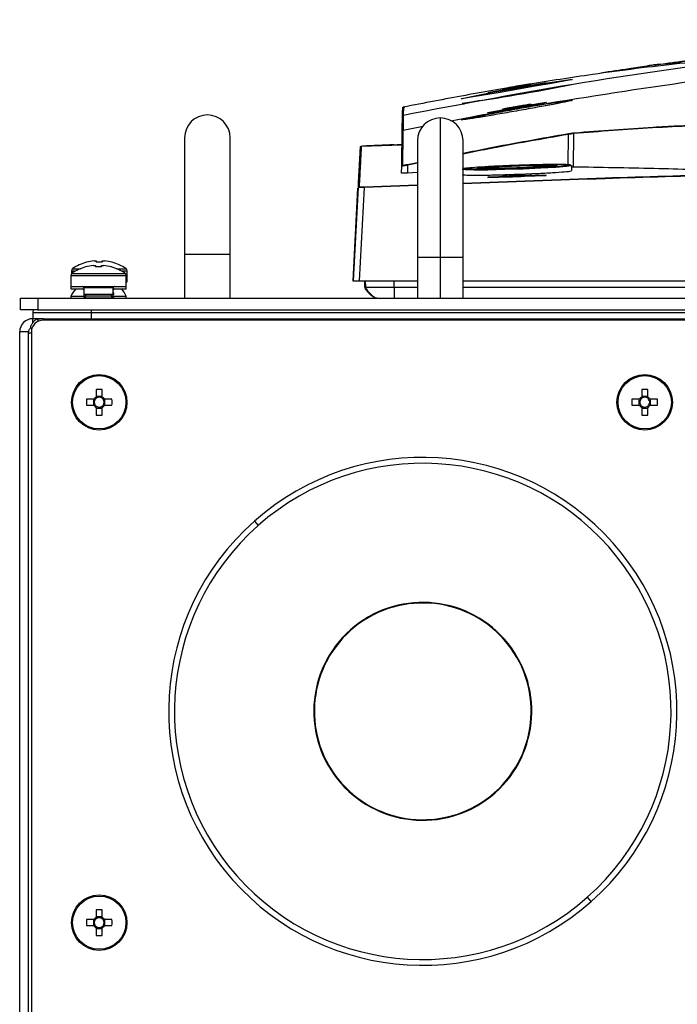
# Model space of a CAD drawing. Header units: millimetres. Extents: x 155400 to 158181, y 110534 to 115156.
# Tile 19 of 121: x 156849 to 156961, y 111729 to 111897. Entities that reach past the tile are written whole.
import ezdxf

# ---------------------------------------------------------------- set-up
doc = ezdxf.new("R2010")
doc.units = ezdxf.units.MM

msp = doc.modelspace()

# ---------------------------------------------------------------- linework, layer by layer
at = {"color": 7, "linetype": 'Continuous', "lineweight": 25}
for p, q in [((156931.27, 111885.17), (156936.12, 111886.01)), ((156935, 111885.84), (156932.4, 111885.4)), ((156938.7, 111886.41), (156935, 111885.79)), ((156935, 111885.78), (156938.7, 111886.4)), ((156936.12, 111886.01), (156936.12, 111886.04)), ((156938.7, 111886.4), (156938.7, 111886.41)), ((156932.4, 111885.34), (156928.7, 111884.69)), ((156928.7, 111884.67), (156932.4, 111885.33)), ((156928.7, 111884.69), (156928.7, 111884.67)), ((156931.27, 111885.2), (156931.27, 111885.17)), ((156932.4, 111885.33), (156932.4, 111885.34)), ((156935, 111885.79), (156935, 111885.78)), ((156924.15, 111883.67), (156924.19, 111883.69)), ((156936.12, 111882.68), (156931.27, 111881.82)), ((156935, 111882.56), (156932.4, 111882.1)), ((156935, 111882.42), (156938.7, 111883.06)), ((156938.7, 111883.02), (156935, 111882.38)), ((156935, 111882.48), (156935, 111882.56)), ((156936.12, 111882.76), (156936.12, 111882.68)), ((156938.7, 111883.06), (156938.7, 111883.02)), ((156914.37, 111882.29), (156914.37, 111882.29)), ((156922.35, 111879.88), (156928.34, 111881.04)), ((156928.7, 111881.29), (156932.4, 111881.96)), ((156932.4, 111881.93), (156928.7, 111881.26)), ((156928.7, 111881.26), (156928.7, 111881.29)), ((156931.27, 111881.82), (156931.27, 111881.9)), ((156932.4, 111882.1), (156932.4, 111882.02)), ((156932.4, 111881.93), (156932.4, 111881.96)), ((156935, 111882.42), (156935, 111882.38)), ((156914.07, 111878.34), (156914.11, 111880.71)), ((156914.11, 111880.67), (156914.11, 111880.71)), ((156920.57, 111880.39), (156920.57, 111856.49)), ((156914.07, 111878.16), (156914.07, 111878.16)), ((156914.19, 111878.31), (156917.63, 111878.97)), ((156914.19, 111878.31), (156914.19, 111878.31)), ((156942.48, 111872.27), (156942.54, 111877.56)), ((156943.39, 111877.7), (156943.34, 111871.97)), ((156876.8, 111876.99), (156876.8, 111856.99)), ((156884.6, 111856.99), (156884.6, 111876.99)), ((156914.03, 111875.74), (156907.04, 111875.5)), ((156914.02, 111875.74), (156914.03, 111876.29)), ((156916.67, 111876.49), (156916.67, 111856.49)), ((156924.47, 111856.49), (156924.47, 111876.49)), ((156907.04, 111875.55), (156907.04, 111875.47)), ((156914.93, 111872.42), (156916.67, 111872.77)), ((156916.67, 111872.62), (156914.96, 111872.27)), ((156913.94, 111870.94), (156913.96, 111872.14)), ((156914.96, 111872.27), (156914.94, 111870.95)), ((156916.67, 111871.02), (156914.94, 111870.95)), ((156924.67, 111871.62), (156924.79, 111871.65)), ((156928.5, 111871.61), (156928.5, 111871.82)), ((156935, 111870.65), (156932.4, 111870.56)), ((156935, 111870.65), (156935, 111870.54)), ((156936.12, 111870.58), (156936.12, 111870.69)), ((156943.07, 111871.35), (156943.07, 111872.2)), ((156907.53, 111868.6), (156916.67, 111868.93)), ((156932.4, 111870.37), (156928.7, 111870.23)), ((156928.7, 111870.19), (156932.4, 111870.32)), ((156928.7, 111870.23), (156928.7, 111870.19)), ((156931.27, 111870.41), (156936.12, 111870.58)), ((156931.27, 111870.52), (156931.27, 111870.41)), ((156932.4, 111870.45), (156932.4, 111870.56)), ((156932.4, 111870.32), (156932.4, 111870.37)), ((156938.7, 111870.59), (156935, 111870.46)), ((156935, 111870.41), (156938.7, 111870.54)), ((156935, 111870.46), (156935, 111870.41)), ((156938.7, 111870.54), (156938.7, 111870.59)), ((156906.41, 111868.33), (156905.57, 111852.48)), ((156905.7, 111852.48), (156906.54, 111868.45)), ((156907.53, 111868.45), (156906.7, 111852.48)), ((156916.67, 111868.79), (156907.53, 111868.45)), ((156860.01, 111855.66), (156860, 111855.68)), ((156861.3, 111855.92), (156861.68, 111855.92)), ((156861.68, 111855.92), (156861.68, 111855.66)), ((156862.71, 111855.66), (156862.71, 111855.92)), ((156862.71, 111855.92), (156863.1, 111855.92)), ((156864.4, 111855.68), (156864.39, 111855.66)), ((156876.8, 111856.99), (156876.8, 111849.49)), ((156884.6, 111856.99), (156876.8, 111856.99)), ((156884.6, 111849.49), (156884.6, 111856.99)), ((156916.67, 111856.49), (156916.67, 111849.49)), ((156920.57, 111856.49), (156916.67, 111856.49)), ((156920.57, 111856.49), (156920.57, 111849.49)), ((156924.47, 111856.49), (156920.57, 111856.49)), ((156924.47, 111849.49), (156924.47, 111856.49)), ((156857.45, 111854.19), (156857.45, 111853.72)), ((156857.45, 111854.19), (156858.2, 111854.19)), ((156857.5, 111853.76), (156862.06, 111853.76)), ((156857.64, 111854.56), (156858.96, 111854.56)), ((156859.87, 111854.86), (156859.86, 111854.88)), ((156861.16, 111855.12), (156861.55, 111855.12)), ((156861.55, 111855.12), (156861.55, 111854.86)), ((156862.06, 111853.76), (156866.62, 111853.76)), ((156862.58, 111854.86), (156862.58, 111855.12)), ((156862.58, 111855.12), (156862.96, 111855.12)), ((156864.26, 111854.88), (156864.25, 111854.86)), ((156865.16, 111854.56), (156866.76, 111854.56)), ((156865.92, 111854.19), (156866.95, 111854.19)), ((156866.95, 111852.29), (156866.95, 111854.19)), ((156857.31, 111853.39), (156857.31, 111851.49)), ((156857.31, 111853.39), (156862.06, 111853.39)), ((156862.06, 111853.39), (156866.81, 111853.39)), ((156866.81, 111851.49), (156866.81, 111853.39)), ((156866.81, 111852.29), (156866.95, 111852.29)), ((156905.57, 111852.48), (156905.7, 111852.48)), ((156906.7, 111852.48), (156916.67, 111852.48)), ((156907.68, 111851.42), (156907.64, 111852.48)), ((156907.81, 111851.42), (156907.77, 111852.48)), ((156912.7, 111851.42), (156912.7, 111852.48)), ((156924.47, 111852.48), (156993.81, 111852.48)), ((156857.31, 111851.49), (156857.31, 111851.1)), ((156857.31, 111851.49), (156862.06, 111851.49)), ((156857.31, 111851.1), (156859.56, 111851.1)), ((156859.56, 111851.29), (156859.56, 111850.2)), ((156862.06, 111851.29), (156859.56, 111851.29)), ((156862.06, 111851.49), (156866.81, 111851.49)), ((156864.56, 111851.29), (156862.06, 111851.29)), ((156864.56, 111850.2), (156864.56, 111851.29)), ((156864.56, 111851.1), (156866.81, 111851.1)), ((156864.56, 111850.9), (156864.7, 111851)), ((156864.7, 111850.37), (156864.56, 111850.47)), ((156864.58, 111851), (156864.7, 111851)), ((156864.7, 111851), (156864.7, 111851.09)), ((156866.81, 111851.1), (156866.81, 111851.49)), ((156912.7, 111851.42), (156916.67, 111851.42)), ((156924.47, 111851.42), (156993.57, 111851.42)), ((156848.7, 111847.49), (156848.7, 111849.49)), ((156848.7, 111849.49), (156851.7, 111849.49)), ((156851.7, 111849.49), (156851.7, 111847.49)), ((156851.7, 111849.49), (157289.45, 111849.49)), ((156857.32, 111849.87), (156857.32, 111849.49)), ((156857.32, 111849.87), (156859.56, 111849.87)), ((156859.56, 111850.2), (156860.01, 111849.89)), ((156859.56, 111850.2), (156859.56, 111849.81)), ((156859.56, 111850.2), (156864.56, 111850.2)), ((156860.01, 111849.89), (156859.56, 111849.57)), ((156859.56, 111849.81), (156859.73, 111849.69)), ((156859.56, 111849.81), (156859.9, 111849.81)), ((156859.56, 111849.57), (156859.56, 111849.49)), ((156859.56, 111849.57), (156864.56, 111849.57)), ((156860.01, 111849.89), (156864.12, 111849.89)), ((156864.12, 111849.89), (156864.56, 111850.2)), ((156864.56, 111849.57), (156864.12, 111849.89)), ((156864.22, 111849.81), (156864.56, 111849.81)), ((156864.39, 111849.69), (156864.56, 111849.81)), ((156864.7, 111849.57), (156864.46, 111849.74)), ((156864.56, 111850.37), (156864.7, 111850.37)), ((156864.56, 111849.81), (156864.56, 111850.2)), ((156864.56, 111850.1), (156864.7, 111850.2)), ((156864.56, 111850.2), (156864.7, 111850.2)), ((156864.56, 111849.87), (156866.82, 111849.87)), ((156864.56, 111849.49), (156864.56, 111849.57)), ((156864.56, 111849.57), (156864.7, 111849.57)), ((156864.7, 111850.2), (156864.7, 111850.37)), ((156864.7, 111849.49), (156864.7, 111849.57)), ((156866.82, 111849.49), (156866.82, 111849.87)), ((156851.7, 111847.49), (156848.7, 111847.49)), ((156851.7, 111847.49), (157289.45, 111847.49)), ((156850.82, 111846.99), (156850.82, 111845.99)), ((156850.82, 111845.26), (156850.82, 111845.99)), ((156852.07, 111845.99), (156850.82, 111845.99)), ((156851.59, 111845.93), (156852.07, 111845.99)), ((156852.63, 111845.99), (156852.07, 111845.99)), ((157288.57, 111845.74), (156852.57, 111845.74)), ((156852.63, 111845.99), (156860.82, 111845.99)), ((157280.32, 111846.99), (156860.82, 111846.99)), ((156860.82, 111846.99), (156860.82, 111845.99)), ((156860.82, 111845.99), (157280.32, 111845.99)), ((156850.07, 111843.74), (156848.57, 111843.74)), ((156848.57, 111640.99), (156848.57, 111843.74)), ((156850.07, 111640.99), (156850.07, 111843.74)), ((156850.68, 111844.28), (156850.42, 111844.37)), ((156850.57, 111843.74), (156850.57, 111618.74)), ((156861.67, 111833.87), (156861.67, 111832.58)), ((156862.7, 111832.58), (156862.7, 111833.87)), ((156955.05, 111833.87), (156955.05, 111832.58)), ((156956.08, 111832.58), (156956.08, 111833.87)), ((156861.28, 111832.19), (156860, 111832.19)), ((156861.2, 111832.19), (156861.2, 111831.16)), ((156862.7, 111832.66), (156861.67, 111832.66)), ((156864.37, 111832.19), (156863.09, 111832.19)), ((156863.17, 111831.16), (156863.17, 111832.19)), ((156954.66, 111832.19), (156953.37, 111832.19)), ((156954.58, 111832.19), (156954.58, 111831.16)), ((156956.08, 111832.66), (156955.05, 111832.66)), ((156957.75, 111832.19), (156956.46, 111832.19)), ((156956.54, 111831.16), (156956.54, 111832.19)), ((156860, 111831.16), (156861.28, 111831.16)), ((156861.67, 111830.78), (156861.67, 111829.49)), ((156861.67, 111830.69), (156862.7, 111830.69)), ((156862.7, 111829.49), (156862.7, 111830.78)), ((156863.09, 111831.16), (156864.37, 111831.16)), ((156953.37, 111831.16), (156954.66, 111831.16)), ((156955.05, 111830.78), (156955.05, 111829.49)), ((156955.05, 111830.69), (156956.08, 111830.69)), ((156956.08, 111829.49), (156956.08, 111830.78)), ((156956.46, 111831.16), (156957.75, 111831.16)), ((156888.74, 111811.31), (156889.41, 111810.56)), ((156905.21, 111792.71), (156905.28, 111792.63)), ((156929.94, 111764.76), (156929.87, 111764.84)), ((156946.4, 111746.16), (156945.74, 111746.91)), ((156861.67, 111744.74), (156861.67, 111743.45)), ((156862.7, 111743.45), (156862.7, 111744.74)), ((156861.28, 111743.07), (156860, 111743.07)), ((156861.2, 111743.07), (156861.2, 111742.04)), ((156862.7, 111743.54), (156861.67, 111743.54)), ((156864.37, 111743.07), (156863.09, 111743.07)), ((156863.17, 111742.04), (156863.17, 111743.07)), ((156860, 111742.04), (156861.28, 111742.04)), ((156861.67, 111741.65), (156861.67, 111740.36)), ((156861.67, 111741.57), (156862.7, 111741.57)), ((156862.7, 111740.36), (156862.7, 111741.65)), ((156863.09, 111742.04), (156864.37, 111742.04))]:
    msp.add_line(p, q, dxfattribs=at)
at = {"color": 7, "linetype": 'Continuous', "lineweight": 25, "flags": 128}
for points in [[(156924.23, 111883.7), (156925.14, 111883.91), (156926.98, 111884.28), (156929.58, 111884.77), (156932.67, 111885.32), (156935.91, 111885.88), (156938.9, 111886.37), (156941.26, 111886.73), (156942.75, 111886.94), (156943.15, 111886.98), (156942.95, 111886.91), (156941.72, 111886.67), (156939.61, 111886.29), (156936.83, 111885.81), (156933.66, 111885.25), (156930.46, 111884.7), (156927.63, 111884.21), (156925.51, 111883.86), (156924.34, 111883.68), (156924.15, 111883.67), (156924.15, 111883.67)], [(156914.37, 111882.29), (156914.37, 111882.29), (156914.37, 111882.28), (156914.38, 111882.27), (156914.38, 111882.25), (156914.38, 111882.23), (156914.39, 111882.2), (156914.39, 111882.17), (156914.4, 111882.14)], [(156942.48, 111872.27), (156943.02, 111872.23), (156943.02, 111872.17), (156942.17, 111872.04), (156940.36, 111871.9), (156937.8, 111871.76), (156934.77, 111871.63), (156931.63, 111871.53), (156928.72, 111871.46), (156926.37, 111871.44), (156924.85, 111871.47), (156924.32, 111871.55), (156924.32, 111871.55)]]:
    msp.add_lwpolyline(points, dxfattribs=at)
at = {"color": 7, "linetype": 'Continuous', "lineweight": 25}
for centre, radius in [((156862.19, 111831.68), 4.75), ((156862.19, 111831.68), 4.56), ((156955.56, 111831.68), 4.75), ((156955.56, 111831.68), 4.56), ((156862.19, 111742.55), 4.75), ((156862.19, 111742.55), 4.56)]:
    msp.add_circle(centre, radius, dxfattribs=at)
for centre, radius, start, end in [((156869.14, 112262.63), 383.73, 278.2688, 281.1017), ((156880.7, 111876.99), 3.9, 0, 180), ((156914.26, 111880.71), 0.15, 101.4585, 178.9943), ((156914.4, 111882.14), 0.15, 101.0734, 134.1398), ((156920.57, 111876.49), 3.9, 90, 180), ((156920.57, 111876.49), 3.9, 0, 90), ((156928.9, 111875.25), 13.83, 9.6211, 10.2311), ((156943.53, 111877.71), 0.141, 105.3818, 183.7531), ((156903.79, 111869.94), 11.41, 11.8003, 12.5395), ((156914.11, 111872.14), 0.15, 101.9541, 178.9703), ((156937.89, 111750.2), 121.99, 89.0505, 94.4142), ((156906.69, 111868.44), 0.15, 92.393, 176.9847), ((156890.34, 111867.76), 17.21, 2.2996, 2.7727), ((156862.2, 111847.99), 8, 105.9373, 124.7179), ((156862.2, 111847.99), 7.98, 96.4808, 105.9151), ((156862.2, 111846.89), 8.79, 86.6394, 93.3606), ((156862.2, 111847.99), 7.98, 74.0849, 83.5192), ((156862.2, 111847.99), 8, 55.2821, 74.0627), ((156857.76, 111853.39), 0.45, 124.7179, 180), ((156857.9, 111854.19), 0.45, 124.7179, 180), ((156862.06, 111847.19), 8, 105.9373, 124.7179), ((156862.06, 111847.19), 7.98, 96.4808, 105.9151), ((156862.06, 111846.09), 8.79, 86.6394, 93.3606), ((156862.06, 111847.19), 7.98, 74.0849, 83.5192), ((156862.06, 111847.19), 8, 55.2821, 74.0627), ((156866.36, 111853.39), 0.45, 0, 55.2821), ((156866.5, 111854.19), 0.45, 0, 55.2821), ((156862.07, 111847.48), 5.32, 137.0547, 153.3384), ((156859.36, 111851.29), 0.2, 0, 90), ((156859.36, 111850.9), 0.2, 0, 90), ((156864.76, 111851.29), 0.2, 90, 180), ((156864.76, 111850.9), 0.2, 90, 180), ((156862.07, 111847.48), 5.32, 26.6616, 42.9453), ((156850.82, 111843.74), 2.25, 90, 180), ((156852.57, 111843.74), 2, 90, 180), ((156850.82, 111843.74), 0.75, 119.5917, 180), ((156862.19, 111816.27), 17.61, 88.3239, 91.6761), ((156955.56, 111816.27), 17.61, 88.3239, 91.6761), ((156877.6, 111831.68), 17.61, 178.3239, 181.6761), ((156862.19, 111831.68), 1.04, 119.7494, 150.2506), ((156862.19, 111831.68), 0.851, 142.7589, 217.2411), ((156862.19, 111831.68), 0.851, 127.2411, 142.7589), ((156862.19, 111831.68), 0.851, 52.7589, 127.2411), ((156862.19, 111831.68), 1.04, 29.7494, 60.2506), ((156862.19, 111831.68), 0.851, 37.2411, 52.7589), ((156862.19, 111831.68), 0.851, 322.7589, 37.2411), ((156846.77, 111831.68), 17.61, 358.3239, 1.6761), ((156970.97, 111831.68), 17.61, 178.3239, 181.6761), ((156955.56, 111831.68), 1.04, 119.7494, 150.2506), ((156955.56, 111831.68), 0.851, 142.7589, 217.2411), ((156955.56, 111831.68), 0.851, 127.2411, 142.7589), ((156955.56, 111831.68), 0.851, 52.7589, 127.2411), ((156955.56, 111831.68), 1.04, 29.7494, 60.2506), ((156955.56, 111831.68), 0.851, 37.2411, 52.7589), ((156955.56, 111831.68), 0.851, 322.7589, 37.2411), ((156940.15, 111831.68), 17.61, 358.3239, 1.6761), ((156862.19, 111831.68), 1.04, 209.7494, 240.2506), ((156862.19, 111831.68), 0.851, 217.2411, 232.7589), ((156862.19, 111831.68), 0.851, 232.7589, 307.2411), ((156862.19, 111831.68), 1.04, 299.7494, 330.2506), ((156862.19, 111831.68), 0.851, 307.2411, 322.7589), ((156955.56, 111831.68), 1.04, 209.7494, 240.2506), ((156955.56, 111831.68), 0.851, 217.2411, 232.7589), ((156955.56, 111831.68), 0.851, 232.7589, 307.2411), ((156955.56, 111831.68), 0.851, 307.2411, 322.7589), ((156955.56, 111831.68), 1.04, 299.7494, 330.2506), ((156862.19, 111847.09), 17.61, 268.3239, 271.6761), ((156955.56, 111847.09), 17.61, 268.3239, 271.6761), ((156917.57, 111778.74), 43.5, 311.5118, 131.5118), ((156917.57, 111778.74), 42.5, 311.5118, 131.5118), ((156917.57, 111778.74), 43.5, 131.5118, 311.5118), ((156917.57, 111778.74), 42.5, 131.5118, 311.5118), ((156917.57, 111778.74), 18.66, 311.5118, 131.5118), ((156917.57, 111778.74), 18.56, 311.5118, 131.5118), ((156917.57, 111778.74), 18.66, 131.5118, 311.5118), ((156917.57, 111778.74), 18.56, 131.5118, 311.5118), ((156862.19, 111727.14), 17.61, 88.3239, 91.6761), ((156877.6, 111742.55), 17.61, 178.3239, 181.6761), ((156862.19, 111742.55), 1.04, 119.7494, 150.2506), ((156862.19, 111742.55), 0.851, 142.7589, 217.2411), ((156862.19, 111742.55), 0.851, 127.2411, 142.7589), ((156862.19, 111742.55), 0.851, 52.7589, 127.2411), ((156862.19, 111742.55), 1.04, 29.7494, 60.2506), ((156862.19, 111742.55), 0.851, 37.2411, 52.7589), ((156862.19, 111742.55), 0.851, 322.7589, 37.2411), ((156846.77, 111742.55), 17.61, 358.3239, 1.6761), ((156862.19, 111742.55), 1.04, 209.7494, 240.2506), ((156862.19, 111742.55), 0.851, 217.2411, 232.7589), ((156862.19, 111742.55), 0.851, 232.7589, 307.2411), ((156862.19, 111742.55), 1.04, 299.7494, 330.2506), ((156862.19, 111742.55), 0.851, 307.2411, 322.7589), ((156862.19, 111757.96), 17.61, 268.3239, 271.6761)]:
    msp.add_arc(centre, radius, start, end, dxfattribs=at)
for points, knots in [([(157227.17, 111880.82), (157216.85, 111882.78), (157196.23, 111886.71), (157165.05, 111890.99), (157133.73, 111894.12), (157102.28, 111895.97), (157070.77, 111896.6), (157039.25, 111895.98), (157007.78, 111894.13), (156976.42, 111891), (156945.19, 111886.72), (156924.55, 111882.78), (156914.23, 111880.82)], [0, 0, 0, 0, 0.100013, 0.199862, 0.299712, 0.399716, 0.499806, 0.599806, 0.69988, 0.799952, 0.89994, 1, 1, 1, 1]), ([(157070.81, 111897.06), (157069.91, 111897.06), (157068.11, 111897.06), (157065.45, 111897.04), (157062.84, 111897.02), (157060.3, 111896.99), (157057.81, 111896.96), (157055.38, 111896.91), (157053.01, 111896.87), (157050.7, 111896.81), (157048.45, 111896.75), (157046.26, 111896.69), (157044.12, 111896.62), (157042.05, 111896.55), (157040.03, 111896.48), (157038.07, 111896.4), (157036.17, 111896.32), (157034.33, 111896.24), (157032.55, 111896.16), (157030.83, 111896.08), (157029.16, 111895.99), (157027.56, 111895.91), (157026.01, 111895.83), (157024.52, 111895.74), (157023.09, 111895.66), (157021.72, 111895.58), (157020.41, 111895.5), (157019.16, 111895.42), (157017.96, 111895.34), (157016.82, 111895.27), (157015.74, 111895.19), (157014.72, 111895.12), (157013.76, 111895.06), (157012.86, 111894.99), (157012.01, 111894.93), (157011.23, 111894.88), (157010.5, 111894.82), (157009.83, 111894.77), (157009.21, 111894.73), (157008.66, 111894.68), (157008.16, 111894.64), (157007.73, 111894.61), (157007.35, 111894.58), (157007.03, 111894.55), (157006.76, 111894.53), (157006.56, 111894.52), (157006.41, 111894.51), (157005.34, 111894.42), (157003.77, 111894.29), (157001.93, 111894.14), (157000.78, 111894.04), (156999.86, 111893.96), (156998.94, 111893.88), (156998.03, 111893.8), (156997.29, 111893.73), (156996.48, 111893.66), (156995.37, 111893.56), (156993.55, 111893.39), (156991.08, 111893.16), (156988.8, 111892.94), (156986.9, 111892.75), (156985.46, 111892.61), (156984, 111892.47), (156982.89, 111892.36), (156981.85, 111892.25), (156981.12, 111892.18), (156980.34, 111892.1), (156979.78, 111892.04), (156978.9, 111891.95), (156977.58, 111891.81), (156974.99, 111891.53), (156971.56, 111891.15), (156967.3, 111890.64), (156963.16, 111890.12), (156960.36, 111889.75), (156959.01, 111889.57)], [0, 0, 0, 0, 0.020968, 0.041486, 0.061552, 0.081167, 0.100331, 0.119043, 0.137303, 0.155112, 0.172469, 0.189375, 0.205828, 0.22183, 0.23738, 0.252478, 0.267125, 0.28132, 0.295063, 0.308355, 0.321195, 0.333584, 0.345522, 0.357009, 0.368044, 0.378628, 0.388762, 0.398444, 0.407676, 0.416458, 0.424789, 0.43267, 0.4401, 0.447081, 0.453611, 0.459691, 0.465321, 0.470501, 0.475231, 0.479512, 0.483343, 0.486724, 0.489656, 0.492139, 0.494172, 0.495755, 0.49689, 0.497575, 0.520695, 0.533118, 0.540259, 0.547383, 0.554489, 0.561578, 0.568649, 0.571695, 0.580347, 0.594613, 0.614482, 0.639958, 0.652368, 0.666022, 0.680919, 0.697061, 0.702889, 0.718679, 0.725628, 0.732841, 0.740319, 0.759637, 0.783599, 0.840277, 0.891798, 0.947924, 1, 1, 1, 1]), ([(156959.11, 111889.72), (156959.92, 111889.83), (156961.54, 111890.04), (156963.99, 111890.36), (156966.45, 111890.67), (156968.84, 111890.96), (156971.3, 111891.25), (156973.75, 111891.53), (156976.27, 111891.81), (156978.29, 111892.03), (156979.92, 111892.2), (156980.89, 111892.29), (156981.53, 111892.36), (156981.84, 111892.39), (156982.11, 111892.42), (156982.54, 111892.46), (156983.08, 111892.52), (156984.02, 111892.61), (156985.28, 111892.73), (156986.9, 111892.9), (156988.64, 111893.07), (156990.46, 111893.24), (156992.05, 111893.39), (156993.34, 111893.52), (156994.33, 111893.61), (156995.33, 111893.7), (156996.33, 111893.79), (156997.15, 111893.87), (156997.82, 111893.93), (156998.45, 111893.98), (156999.39, 111894.07), (157000.52, 111894.17), (157001.76, 111894.27), (157003.67, 111894.43), (157009.12, 111894.88), (157021, 111895.74), (157033.53, 111896.39), (157043.94, 111896.77), (157049.31, 111896.93), (157054.68, 111897.05), (157060.06, 111897.14), (157065.44, 111897.2), (157069.02, 111897.21), (157070.81, 111897.21)], [0, 0, 0, 0, 0.031284, 0.062751, 0.094402, 0.126236, 0.155226, 0.189353, 0.220909, 0.25247, 0.267047, 0.284028, 0.289608, 0.291918, 0.296009, 0.299803, 0.307619, 0.31543, 0.331096, 0.346583, 0.362282, 0.377852, 0.393414, 0.401266, 0.409107, 0.417055, 0.424723, 0.43249, 0.436205, 0.440259, 0.447127, 0.458026, 0.466612, 0.475796, 0.502453, 0.593159, 0.751228, 0.792682, 0.834141, 0.875604, 0.91707, 0.958536, 1, 1, 1, 1]), ([(156939.01, 111882.92), (156947.72, 111884.31), (156965.15, 111887.07), (156991.45, 111890.09), (157017.84, 111892.29), (157044.29, 111893.6), (157070.77, 111894.04), (157097.24, 111893.6), (157123.68, 111892.29), (157150.03, 111890.08), (157176.29, 111887.07), (157193.69, 111884.3), (157202.39, 111882.92)], [0, 0, 0, 0, 0.100003, 0.200035, 0.300159, 0.400217, 0.50023, 0.600324, 0.700383, 0.800282, 0.900117, 1, 1, 1, 1]), ([(156976.46, 111891.06), (156971.49, 111890.63), (156961.56, 111889.78), (156947.93, 111888.07), (156939.27, 111886.7), (156935.58, 111886.12)], [0, 0, 0, 0, 0.364441, 0.728882, 1, 1, 1, 1]), ([(156948.11, 111888.13), (156949.69, 111888.37), (156953.35, 111888.93), (156957.02, 111889.43), (156959.11, 111889.72)], [0, 0, 0, 0, 0.4299833, 1, 1, 1, 1]), ([(156958.24, 111889.59), (156957.87, 111889.55), (156957.15, 111889.47), (156956.44, 111889.35), (156956.09, 111889.3)], [0, 0, 0, 0, 0.513128, 1, 1, 1, 1]), ([(156959.01, 111889.57), (156959.01, 111889.6), (156959.02, 111889.64), (156959.06, 111889.7), (156959.08, 111889.71), (156959.11, 111889.72)], [0, 0, 0, 0, 0.5, 0.5, 1, 1, 1, 1]), ([(156935.58, 111886.12), (156932, 111885.51), (156924.88, 111884.29), (156917.79, 111882.92), (156914.26, 111882.24)], [0, 0, 0, 0, 0.501718, 1, 1, 1, 1]), ([(156936.03, 111886.2), (156935.6, 111886.13), (156934.11, 111885.91), (156932.64, 111885.63), (156931.61, 111885.43)], [0, 0, 0, 0, 0.295276, 1, 1, 1, 1]), ([(156932.4, 111885.4), (156932.42, 111885.4), (156932.45, 111885.41), (156932.61, 111885.44), (156932.83, 111885.48), (156933.19, 111885.54), (156933.63, 111885.62), (156933.99, 111885.68), (156934.31, 111885.74), (156934.58, 111885.78), (156934.79, 111885.81), (156934.95, 111885.84), (156934.98, 111885.84), (156935, 111885.84)], [0, 0, 0, 0, 0.120551, 0.184311, 0.250277, 0.374926, 0.499649, 0.575248, 0.642231, 0.749965, 0.814975, 0.878376, 1, 1, 1, 1]), ([(156936.12, 111886.04), (156936.1, 111886.03), (156936.04, 111886.03), (156935.64, 111885.97), (156935.22, 111885.9), (156935.01, 111885.86)], [0, 0, 0, 0, 0.332773, 0.665485, 1, 1, 1, 1]), ([(156932.44, 111885.42), (156932.28, 111885.39), (156931.89, 111885.32), (156931.47, 111885.24), (156931.29, 111885.21), (156931.28, 111885.2), (156931.27, 111885.2)], [0, 0, 0, 0, 0.232811, 0.568113, 0.898529, 1, 1, 1, 1]), ([(156935, 111885.79), (156934.9, 111885.77), (156934.7, 111885.74), (156934.25, 111885.67), (156933.75, 111885.58), (156933.24, 111885.49), (156932.78, 111885.41), (156932.52, 111885.36), (156932.41, 111885.34), (156932.4, 111885.34)], [0, 0, 0, 0, 0.160158, 0.3202484, 0.482011, 0.6455742, 0.8096564, 0.972689, 1, 1, 1, 1]), ([(156932.4, 111885.33), (156932.5, 111885.34), (156932.7, 111885.37), (156933.14, 111885.45), (156933.64, 111885.54), (156934.16, 111885.62), (156934.62, 111885.71), (156934.88, 111885.75), (156934.98, 111885.77), (156935, 111885.78)], [0, 0, 0, 0, 0.160207, 0.320345, 0.482196, 0.645824, 0.809886, 0.972829, 1, 1, 1, 1]), ([(156939.01, 111882.92), (156939.83, 111883.04), (156941.48, 111883.29), (156942.92, 111883.46), (156943.38, 111883.46), (156942.75, 111883.28), (156941.12, 111882.94), (156938.67, 111882.48), (156935.63, 111881.92), (156932.35, 111881.34), (156929.2, 111880.8), (156926.56, 111880.36), (156924.77, 111880.09), (156923.99, 111880.03), (156924.29, 111880.16), (156925.62, 111880.48), (156927.2, 111880.81), (156928.2, 111881.01), (156928.34, 111881.04)], [0, 0, 0, 0, 0.065695, 0.131411, 0.196595, 0.261503, 0.326685, 0.392588, 0.459405, 0.526987, 0.594838, 0.662269, 0.728724, 0.794097, 0.85882, 0.923647, 0.989268, 1, 1, 1, 1]), ([(156924.35, 111883.68), (156924.3, 111883.68), (156924.22, 111883.67), (156924.21, 111883.67), (156924.2, 111883.67)], [0, 0, 0, 0, 0.6454045, 1, 1, 1, 1]), ([(156927.31, 111883.33), (156927.03, 111883.28), (156925.97, 111883.08), (156924.83, 111882.84), (156924.61, 111882.77), (156924.5, 111882.74)], [0, 0, 0, 0, 0.1535548, 0.5733218, 1, 1, 1, 1]), ([(156928.34, 111881.04), (156928.34, 111881.04), (156929.23, 111881.22), (156931.25, 111881.61), (156934.54, 111882.2), (156937.19, 111882.64), (156938.59, 111882.86), (156939.01, 111882.92), (156939.01, 111882.92)], [0, 0, 0, 0, 0.000005, 0.288178, 0.576333, 0.864826, 0.999995, 1, 1, 1, 1]), ([(156938.95, 111882.77), (156938.52, 111882.71), (156937.17, 111882.49), (156934.56, 111882.05), (156931.29, 111881.46), (156929.39, 111881.08), (156928.45, 111880.89)], [0, 0, 0, 0, 0.135158, 0.42364, 0.711807, 1, 1, 1, 1]), ([(156932.4, 111882.1), (156932.42, 111882.11), (156932.44, 111882.12), (156932.61, 111882.16), (156932.83, 111882.2), (156933.19, 111882.27), (156933.62, 111882.35), (156933.97, 111882.41), (156934.29, 111882.47), (156934.58, 111882.51), (156934.79, 111882.54), (156934.95, 111882.56), (156934.98, 111882.56), (156935, 111882.56)], [0, 0, 0, 0, 0.119549, 0.183486, 0.250084, 0.374877, 0.499653, 0.569405, 0.634404, 0.749734, 0.814194, 0.877447, 1, 1, 1, 1]), ([(156934.9, 111882.59), (156935.09, 111882.62), (156935.51, 111882.69), (156935.93, 111882.75), (156936.11, 111882.76), (156936.12, 111882.76), (156936.12, 111882.76)], [0, 0, 0, 0, 0.258811, 0.583573, 0.903667, 1, 1, 1, 1]), ([(156943.03, 111883.28), (156942.96, 111883.29), (156942.82, 111883.32), (156941.36, 111883.14), (156939.76, 111882.89), (156938.95, 111882.77)], [0, 0, 0, 0, 0.311555, 0.655808, 1, 1, 1, 1]), ([(156914.11, 111880.71), (156914.12, 111881.01), (156914.13, 111881.79), (156914.13, 111881.98), (156914.13, 111882.1)], [0, 0, 0, 0, 0.393577, 1, 1, 1, 1]), ([(156914.13, 111882.1), (156914.14, 111882.11), (156914.14, 111882.14), (156914.16, 111882.19), (156914.2, 111882.22), (156914.24, 111882.24), (156914.26, 111882.24), (156914.26, 111882.24)], [0, 0, 0, 0, 0.183275, 0.365075, 0.655887, 0.990348, 1, 1, 1, 1]), ([(156914.23, 111880.82), (156914.23, 111880.6), (156914.22, 111880.18), (156914.21, 111879.52), (156914.2, 111878.89), (156914.19, 111878.48), (156914.19, 111878.31)], [0, 0, 0, 0, 0.26583, 0.531661, 0.797492, 1, 1, 1, 1]), ([(156914.26, 111882.24), (156914.25, 111882.12), (156914.25, 111881.99), (156914.24, 111881.43), (156914.24, 111881.16), (156914.23, 111880.89), (156914.23, 111880.85)], [0, 0, 0, 0, 0.605888, 0.677171, 0.962307, 1, 1, 1, 1]), ([(156914.23, 111880.85), (156914.23, 111880.85), (156914.23, 111880.84), (156914.23, 111880.83), (156914.23, 111880.82), (156914.23, 111880.82)], [0, 0, 0, 0, 0.1789254, 0.8946268, 1, 1, 1, 1]), ([(156928.45, 111880.89), (156927.63, 111880.72), (156926.69, 111880.53), (156925.58, 111880.28), (156925.28, 111880.2), (156925.03, 111880.14)], [0, 0, 0, 0, 0.5503858, 0.630717, 1, 1, 1, 1]), ([(156931.27, 111881.9), (156931.3, 111881.91), (156931.35, 111881.94), (156931.76, 111882.02), (156932.18, 111882.11), (156932.39, 111882.15)], [0, 0, 0, 0, 0.332382, 0.664649, 1, 1, 1, 1]), ([(156932.4, 111881.96), (156932.5, 111881.98), (156932.7, 111882.03), (156933.15, 111882.11), (156933.65, 111882.2), (156934.17, 111882.29), (156934.63, 111882.37), (156934.88, 111882.4), (156934.99, 111882.42), (156935, 111882.42)], [0, 0, 0, 0, 0.161543, 0.323015, 0.486158, 0.650437, 0.814196, 0.976015, 1, 1, 1, 1]), ([(156935, 111882.38), (156934.9, 111882.36), (156934.7, 111882.32), (156934.25, 111882.24), (156933.75, 111882.15), (156933.23, 111882.06), (156932.77, 111881.98), (156932.51, 111881.94), (156932.41, 111881.93), (156932.4, 111881.93)], [0, 0, 0, 0, 0.161465, 0.32286, 0.485894, 0.650123, 0.813942, 0.975878, 1, 1, 1, 1]), ([(156914.07, 111878.16), (156914.07, 111878.39), (156914.08, 111878.8), (156914.09, 111879.43), (156914.1, 111880.03), (156914.11, 111880.46), (156914.11, 111880.67)], [0, 0, 0, 0, 0.26583, 0.468338, 0.734168, 1, 1, 1, 1]), ([(156970.41, 111879.3), (156965.91, 111879.12), (156956.9, 111878.75), (156947.9, 111878.05), (156943.39, 111877.7)], [0, 0, 0, 0, 0.49977, 1, 1, 1, 1]), ([(156943.5, 111877.85), (156948, 111878.19), (156953.87, 111878.64), (156962.88, 111879.14), (156967.38, 111879.32), (156970.52, 111879.45)], [0, 0, 0, 0, 0.500229, 0.651336, 1, 1, 1, 1]), ([(156913.96, 111872.14), (156913.97, 111872.56), (156913.99, 111873.83), (156914.02, 111875.61), (156914.05, 111877.16), (156914.06, 111877.87), (156914.07, 111878.16)], [0, 0, 0, 0, 0.155916, 0.467751, 0.779614, 1, 1, 1, 1]), ([(156914.19, 111878.31), (156914.18, 111878.01), (156914.17, 111877.31), (156914.14, 111875.75), (156914.11, 111873.98), (156914.09, 111872.71), (156914.08, 111872.28)], [0, 0, 0, 0, 0.220386, 0.532221, 0.844084, 1, 1, 1, 1]), ([(156924.47, 111874.34), (156925.88, 111874.63), (156931.87, 111875.85), (156937.9, 111876.9), (156942.51, 111877.71)], [0, 0, 0, 0, 0.2348748, 1, 1, 1, 1]), ([(156942.54, 111877.56), (156937.93, 111876.76), (156931.89, 111875.71), (156925.89, 111874.48), (156924.47, 111874.19)], [0, 0, 0, 0, 0.763891, 1, 1, 1, 1]), ([(156942.51, 111877.71), (156942.64, 111877.73), (156942.9, 111877.77), (156943.26, 111877.82), (156943.42, 111877.84), (156943.5, 111877.85)], [0, 0, 0, 0, 0.33182, 0.663805, 1, 1, 1, 1]), ([(156943.39, 111877.7), (156943.32, 111877.7), (156943.18, 111877.68), (156942.87, 111877.63), (156942.65, 111877.59), (156942.54, 111877.56)], [0, 0, 0, 0, 0.335608, 0.66757, 1, 1, 1, 1]), ([(156914.02, 111875.79), (156913.8, 111875.78), (156913.33, 111875.76), (156912.85, 111875.74), (156912.61, 111875.73)], [0, 0, 0, 0, 0.47822, 1, 1, 1, 1]), ([(156906.54, 111868.45), (156906.58, 111869.2), (156906.65, 111870.7), (156906.75, 111872.44), (156906.82, 111873.8), (156906.87, 111874.79), (156906.9, 111875.42), (156906.9, 111875.41), (156906.9, 111875.41)], [0, 0, 0, 0, 0.159941, 0.319882, 0.479846, 0.639809, 0.819901, 1, 1, 1, 1]), ([(156907.04, 111875.47), (156907.04, 111875.46), (156907.04, 111875.44), (156907.02, 111875.1), (156907, 111874.67), (156906.96, 111873.98), (156906.87, 111872.32), (156906.74, 111869.82), (156906.68, 111868.59)], [0, 0, 0, 0, 0.037663, 0.249048, 0.269641, 0.352011, 0.681494, 1, 1, 1, 1]), ([(156906.9, 111875.41), (156906.9, 111875.43), (156906.91, 111875.46), (156906.94, 111875.5), (156906.98, 111875.54), (156907.01, 111875.55), (156907.04, 111875.55), (156907.04, 111875.55)], [0, 0, 0, 0, 0.228434, 0.456868, 0.685301, 0.913734, 1, 1, 1, 1]), ([(156914.08, 111872.28), (156914.08, 111872.28), (156914.09, 111872.27), (156914.19, 111872.28), (156914.38, 111872.31), (156914.64, 111872.36), (156914.84, 111872.4), (156914.93, 111872.42)], [0, 0, 0, 0, 0.134406, 0.344402, 0.560042, 0.780101, 1, 1, 1, 1]), ([(156924.47, 111871.7), (156924.57, 111871.67), (156924.77, 111871.61), (156926.36, 111871.58), (156928.69, 111871.6), (156931.62, 111871.67), (156934.77, 111871.78), (156937.81, 111871.91), (156940.37, 111872.05), (156942.19, 111872.2), (156942.94, 111872.3), (156942.94, 111872.39), (156942.19, 111872.45), (156940.39, 111872.47), (156937.83, 111872.44), (156934.79, 111872.36), (156931.64, 111872.24), (156928.71, 111872.1), (156926.37, 111871.95), (156924.78, 111871.81), (156924.57, 111871.73), (156924.47, 111871.7)], [0, 0, 0, 0, 0.053564, 0.107168, 0.160808, 0.214503, 0.268248, 0.322021, 0.375785, 0.42952, 0.483256, 0.516741, 0.570345, 0.623952, 0.6776, 0.731309, 0.78507, 0.838851, 0.89261, 0.946314, 1, 1, 1, 1]), ([(156928.38, 111871.97), (156928.9, 111872.01), (156929.96, 111872.08), (156932.12, 111872.19), (156934.43, 111872.27), (156936.67, 111872.33), (156938.57, 111872.35), (156939.92, 111872.34), (156940.57, 111872.29), (156940.45, 111872.22), (156939.56, 111872.12), (156938.01, 111872.01), (156935.98, 111871.91), (156933.68, 111871.81), (156932.19, 111871.77), (156931.44, 111871.75)], [0, 0, 0, 0, 0.075955, 0.152941, 0.229947, 0.306769, 0.38373, 0.46059, 0.537667, 0.614693, 0.691862, 0.768944, 0.846014, 0.923005, 1, 1, 1, 1]), ([(156914.94, 111870.95), (156914.83, 111870.95), (156914.6, 111870.94), (156914.3, 111870.93), (156914.08, 111870.93), (156913.96, 111870.93), (156913.94, 111870.94), (156913.94, 111870.94)], [0, 0, 0, 0, 0.21466, 0.429337, 0.64364, 0.857693, 1, 1, 1, 1]), ([(156914.96, 111872.27), (156914.85, 111872.25), (156914.62, 111872.21), (156914.32, 111872.17), (156914.09, 111872.14), (156913.98, 111872.13), (156913.97, 111872.14), (156913.96, 111872.14)], [0, 0, 0, 0, 0.219077, 0.438857, 0.65476, 0.865286, 1, 1, 1, 1]), ([(156924.32, 111870.69), (156924.43, 111870.66), (156924.63, 111870.6), (156926.25, 111870.57), (156928.63, 111870.59), (156931.59, 111870.66), (156934.79, 111870.77), (156937.87, 111870.91), (156940.5, 111871.05), (156942.28, 111871.2), (156943.13, 111871.3), (156942.99, 111871.34), (156942.96, 111871.35)], [0, 0, 0, 0, 0.1072891, 0.2145809, 0.3218157, 0.4290435, 0.5363378, 0.6437405, 0.7512466, 0.8588092, 0.9663598, 1, 1, 1, 1]), ([(156924.47, 111869.22), (156932.57, 111869.53), (156954.42, 111870.37), (156990.02, 111871.25), (157031.29, 111871.9), (157083, 111872.15), (157135.75, 111871.61), (157183.79, 111870.48), (157207.62, 111869.57), (157216.67, 111869.22)], [0, 0, 0, 0, 0.083183, 0.224384, 0.365585, 0.506786, 0.755173, 0.907024, 1, 1, 1, 1]), ([(157216.67, 111869.09), (157208.97, 111869.38), (157187.83, 111870.2), (157153.24, 111871.06), (157112.9, 111871.73), (157072.25, 111871.95), (157031.29, 111871.76), (156990.03, 111871.11), (156954.42, 111870.23), (156932.57, 111869.39), (156924.47, 111869.08)], [0, 0, 0, 0, 0.079134, 0.217121, 0.355168, 0.493215, 0.634402, 0.775606, 0.916793, 1, 1, 1, 1]), ([(156931.44, 111871.75), (156930.75, 111871.74), (156929.36, 111871.71), (156927.83, 111871.71), (156926.95, 111871.74), (156926.84, 111871.81), (156927.4, 111871.89), (156928.1, 111871.95), (156928.38, 111871.97)], [0, 0, 0, 0, 0.177577, 0.35516, 0.53276, 0.710382, 0.888255, 1, 1, 1, 1]), ([(156936.12, 111870.69), (156936.1, 111870.7), (156936.04, 111870.72), (156935.63, 111870.73), (156935.01, 111870.72), (156934.24, 111870.71), (156933.42, 111870.68), (156932.62, 111870.64), (156931.94, 111870.6), (156931.47, 111870.56), (156931.29, 111870.54), (156931.28, 111870.53), (156931.27, 111870.52)], [0, 0, 0, 0, 0.107274, 0.214551, 0.321764, 0.428957, 0.536207, 0.643569, 0.751049, 0.858598, 0.966139, 1, 1, 1, 1]), ([(156932.4, 111870.56), (156932.41, 111870.57), (156932.44, 111870.58), (156932.59, 111870.59), (156932.77, 111870.61), (156933.02, 111870.62), (156933.33, 111870.64), (156933.65, 111870.65), (156933.96, 111870.66), (156934.29, 111870.67), (156934.64, 111870.67), (156934.88, 111870.67), (156934.98, 111870.66), (156934.99, 111870.66), (156935, 111870.65)], [0, 0, 0, 0, 0.1070862, 0.1742199, 0.250272, 0.3297087, 0.3979217, 0.5002688, 0.5657085, 0.629266, 0.7501971, 0.8716627, 0.9350403, 1, 1, 1, 1]), ([(156943.34, 111871.97), (156943.27, 111871.97), (156943.2, 111871.97), (156943.09, 111871.97), (156943.07, 111871.97)], [0, 0, 0, 0, 0.868405, 1, 1, 1, 1]), ([(156970.33, 111871.35), (156965.93, 111871.47), (156956.94, 111871.73), (156947.94, 111871.89), (156943.34, 111871.97)], [0, 0, 0, 0, 0.488958, 1, 1, 1, 1]), ([(156935, 111870.46), (156934.9, 111870.46), (156934.7, 111870.46), (156934.25, 111870.46), (156933.76, 111870.44), (156933.25, 111870.42), (156932.79, 111870.4), (156932.52, 111870.38), (156932.42, 111870.37), (156932.4, 111870.37)], [0, 0, 0, 0, 0.160785, 0.32157, 0.482383, 0.643336, 0.804473, 0.965759, 1, 1, 1, 1]), ([(156932.4, 111870.32), (156932.5, 111870.32), (156932.7, 111870.32), (156933.14, 111870.32), (156933.64, 111870.34), (156934.15, 111870.36), (156934.61, 111870.38), (156934.87, 111870.4), (156934.98, 111870.41), (156935, 111870.41)], [0, 0, 0, 0, 0.1607858, 0.3215709, 0.4823875, 0.6433447, 0.8044839, 0.9657678, 1, 1, 1, 1]), ([(156907.53, 111868.45), (156907.46, 111868.45), (156907.27, 111868.45), (156906.99, 111868.44), (156906.74, 111868.44), (156906.57, 111868.44), (156906.55, 111868.45), (156906.54, 111868.45)], [0, 0, 0, 0, 0.145088, 0.358143, 0.57156, 0.78586, 1, 1, 1, 1]), ([(156906.68, 111868.59), (156906.69, 111868.59), (156906.71, 111868.58), (156906.85, 111868.58), (156907.07, 111868.58), (156907.31, 111868.59), (156907.46, 111868.59), (156907.53, 111868.6)], [0, 0, 0, 0, 0.214197, 0.4284367, 0.6417722, 0.8548277, 1, 1, 1, 1]), ([(156905.7, 111852.48), (156905.7, 111852.48), (156905.71, 111852.48), (156905.79, 111852.48), (156905.97, 111852.48), (156906.25, 111852.48), (156906.5, 111852.48), (156906.63, 111852.48), (156906.7, 111852.48)], [0, 0, 0, 0, 0.130465, 0.257458, 0.5, 0.742526, 0.869524, 1, 1, 1, 1]), ([(156909.68, 111849.49), (156909.63, 111849.49), (156909.57, 111849.5), (156909.42, 111849.55), (156909.33, 111849.59), (156909.12, 111849.71), (156909, 111849.79), (156908.74, 111849.99), (156908.6, 111850.11), (156908.34, 111850.36), (156908.22, 111850.49), (156908.01, 111850.74), (156907.93, 111850.86), (156907.8, 111851.07), (156907.75, 111851.16), (156907.7, 111851.31), (156907.68, 111851.37), (156907.68, 111851.42)], [0, 0, 0, 0, 0.125, 0.125, 0.25, 0.25, 0.375, 0.375, 0.5, 0.5, 0.625, 0.625, 0.75, 0.75, 0.875, 0.875, 1, 1, 1, 1]), ([(156907.81, 111851.42), (156907.82, 111851.35), (156907.85, 111851.19), (156908.09, 111850.77), (156908.58, 111850.21), (156909.15, 111849.75), (156909.58, 111849.52), (156909.74, 111849.49), (156909.81, 111849.49)], [0, 0, 0, 0, 0.0640398, 0.1690835, 0.5, 0.8309165, 0.9359602, 1, 1, 1, 1]), ([(156912.7, 111851.42), (156912.7, 111851.35), (156912.7, 111851.19), (156912.7, 111850.77), (156912.7, 111850.21), (156912.7, 111849.75), (156912.7, 111849.52), (156912.7, 111849.49), (156912.7, 111849.49)], [0, 0, 0, 0, 0.06404, 0.169084, 0.5, 0.830916, 0.93596, 1, 1, 1, 1]), ([(156850.92, 111847.49), (156850.89, 111847.39), (156850.83, 111847.23), (156850.83, 111847.06), (156850.82, 111846.99)], [0, 0, 0, 0, 0.57502, 1, 1, 1, 1]), ([(156860.82, 111847.49), (156860.82, 111847.39), (156860.82, 111847.23), (156860.82, 111847.06), (156860.82, 111846.99)], [0, 0, 0, 0, 0.57502, 1, 1, 1, 1]), ([(156851.59, 111845.93), (156851.52, 111845.91), (156851.36, 111845.86), (156851.16, 111845.71), (156850.97, 111845.52), (156850.87, 111845.34), (156850.82, 111845.26)], [0, 0, 0, 0, 0.250447, 0.499759, 0.749852, 1, 1, 1, 1]), ([(156851.59, 111845.93), (156851.6, 111845.89), (156851.63, 111845.82), (156851.67, 111845.68), (156851.71, 111845.56), (156851.73, 111845.53)], [0, 0, 0, 0, 0.4356539, 0.8468857, 1, 1, 1, 1]), ([(156852.63, 111845.99), (156852.62, 111845.97), (156852.59, 111845.95), (156852.56, 111845.84), (156852.54, 111845.74), (156852.54, 111845.73)], [0, 0, 0, 0, 0.467181, 0.934362, 1, 1, 1, 1]), ([(156850.45, 111844.39), (156850.47, 111844.55), (156850.5, 111844.79), (156850.66, 111845.08), (156850.77, 111845.2), (156850.82, 111845.26)], [0, 0, 0, 0, 0.498674, 0.749204, 1, 1, 1, 1]), ([(156850.57, 111843.56), (156850.57, 111843.56), (156850.45, 111843.54), (156850.28, 111843.51), (156850.11, 111843.47), (156850.08, 111843.44), (156850.07, 111843.42)], [0, 0, 0, 0, 0.014835, 0.343223, 0.671612, 1, 1, 1, 1])]:
    msp.add_open_spline(points, degree=3, knots=knots, dxfattribs=at)
for points in [[(156938.95, 111882.77), (156938.95, 111882.79), (156938.95, 111882.83), (156938.96, 111882.88), (156938.98, 111882.91), (156939, 111882.92), (156939.01, 111882.92)], [(156914.11, 111880.67), (156914.11, 111880.69), (156914.12, 111880.72), (156914.14, 111880.77), (156914.18, 111880.8), (156914.21, 111880.81), (156914.23, 111880.82)], [(156928.34, 111881.04), (156928.34, 111881.04), (156928.35, 111881.04), (156928.37, 111881.03), (156928.39, 111881.02), (156928.41, 111881), (156928.42, 111880.98), (156928.43, 111880.95), (156928.44, 111880.92), (156928.45, 111880.9), (156928.45, 111880.89)], [(156914.07, 111878.16), (156914.07, 111878.18), (156914.07, 111878.21), (156914.1, 111878.26), (156914.14, 111878.29), (156914.17, 111878.3), (156914.19, 111878.31)], [(156914.07, 111878.16), (156914.07, 111878.18), (156914.07, 111878.21), (156914.1, 111878.26), (156914.14, 111878.29), (156914.17, 111878.3), (156914.19, 111878.31)], [(156912.61, 111875.78), (156910.82, 111875.71), (156909.03, 111875.64), (156907.24, 111875.56)], [(156907.81, 111851.42), (156907.88, 111851.42), (156908.03, 111851.42), (156909.16, 111851.42), (156910.78, 111851.42), (156912.06, 111851.42), (156912.7, 111851.42)], [(156860.82, 111846.99), (156860.17, 111846.99), (156858.86, 111846.99), (156856.97, 111846.99), (156855.23, 111846.99), (156853.71, 111846.99), (156852.45, 111846.99), (156851.53, 111846.99), (156850.94, 111846.99), (156850.86, 111846.99), (156850.82, 111846.99)]]:
    msp.add_open_spline(points, degree=3, dxfattribs=at)

doc.saveas('drawing.dxf')
